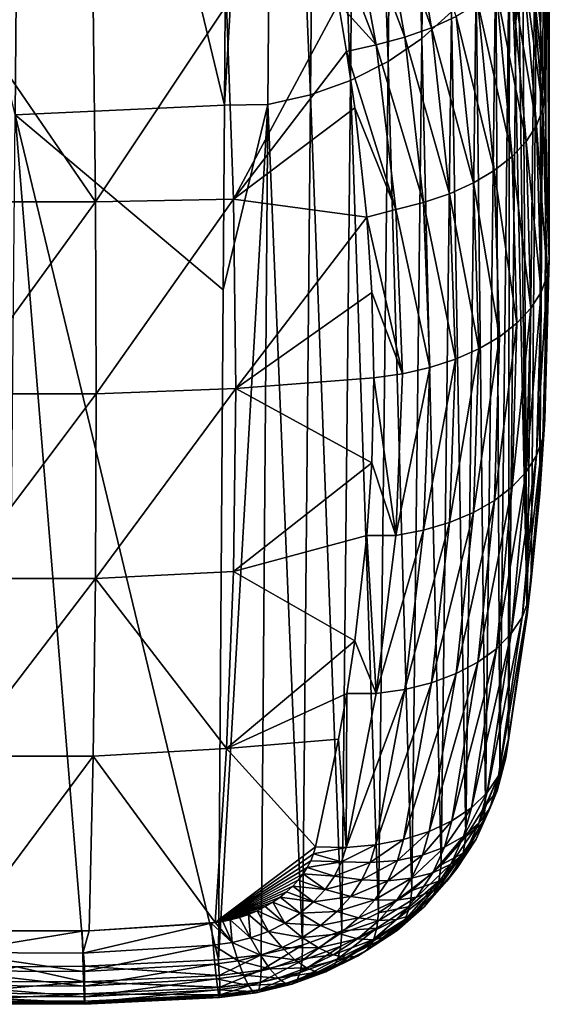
# Model space of a CAD drawing. Header units: metres. Extents: x -22 to 72, y -222 to 22.
# Tile 206 of 256: x 66.76 to 71.8, y -53.88 to -44.52. Entities that reach past the tile are written whole.
import ezdxf

# ---------------------------------------------------------------- set-up
doc = ezdxf.new("R2010")
doc.units = ezdxf.units.M
doc.layers.add('solid_509499_SW0002_01', color=7, linetype='CONTINUOUS')

msp = doc.modelspace()

# ---------------------------------------------------------------- linework, layer by layer
at = {"layer": 'solid_509499_SW0002_01'}
for points in [[(71.730515, -33.688332, 120.979683), (71.709061, -44.50349, 136.368835), (71.757416, -45.231922, 135.890762)], [(71.730515, -33.688332, 120.979683), (71.757416, -45.231922, 135.890762), (71.800003, -46.789963, 134.829468)], [(71.800003, -35.97543, 119.378242), (71.730515, -33.688332, 120.979683), (71.800003, -46.789963, 134.829468)], [(71.800003, -35.97543, 119.378242), (71.757759, -48.320034, 133.728683), (71.709061, -49.024555, 133.203156)], [(71.730515, -38.262527, 117.776802), (71.800003, -35.97543, 119.378242), (71.709061, -49.024555, 133.203156)], [(71.800003, -35.97543, 119.378242), (71.800003, -46.789963, 134.829468), (71.757759, -48.320034, 133.728683)], [(70.357048, -36.801651, 107.146858), (70.683784, -36.575733, 107.307121), (70.588989, -44.696438, 118.84938)], [(70.683784, -36.575733, 107.307121), (70.870377, -44.443447, 119.028625), (70.588989, -44.696438, 118.84938)], [(69.994202, -36.987045, 107.014771), (70.357048, -36.801651, 107.146858), (70.267166, -44.914764, 118.694191)], [(70.357048, -36.801651, 107.146858), (70.588989, -44.696438, 118.84938), (70.267166, -44.914764, 118.694191)], [(69.602631, -37.128136, 106.913551), (69.994202, -36.987045, 107.014771), (69.911194, -45.09417, 118.566086)], [(69.994202, -36.987045, 107.014771), (70.267166, -44.914764, 118.694191), (69.911194, -45.09417, 118.566086)], [(69.190331, -37.222042, 106.845253), (69.602631, -37.128136, 106.913551), (69.527992, -45.231159, 118.467567)], [(69.602631, -37.128136, 106.913551), (69.911194, -45.09417, 118.566086), (69.527992, -45.231159, 118.467567)], [(64.837654, -37.236034, 106.808929), (66.791405, -37.325161, 106.802071), (66.720627, -45.422207, 118.341644)], [(69.190331, -37.222042, 106.845253), (68.710281, -45.328018, 118.309151), (68.738907, -41.105461, 112.287956)], [(69.190331, -37.222042, 106.845253), (69.125031, -45.323067, 118.400536), (68.710281, -45.328018, 118.309151)], [(69.190331, -37.222042, 106.845253), (69.527992, -45.231159, 118.467567), (69.125031, -45.323067, 118.400536)], [(68.710281, -45.328018, 118.309151), (66.720627, -45.422207, 118.341644), (66.791405, -37.325161, 106.802071)], [(68.738907, -41.105461, 112.287956), (68.710281, -45.328018, 118.309151), (66.791405, -37.325161, 106.802071)], [(71.52269, -40.506874, 116.13015), (71.730515, -38.262527, 117.776802), (71.588127, -50.179226, 132.321991)], [(71.730515, -38.262527, 117.776802), (71.627792, -49.850716, 132.57486), (71.588127, -50.179226, 132.321991)], [(71.730515, -38.262527, 117.776802), (71.709061, -49.024555, 133.203156), (71.627792, -49.850716, 132.57486)], [(71.496399, -43.152599, 119.85675), (71.52269, -40.506874, 116.13015), (71.588127, -50.179226, 132.321991)], [(70.413864, -43.02766, 139.330521), (70.148643, -43.125351, 139.420486), (70.680092, -44.593502, 138.320038)], [(70.413864, -43.02766, 139.330521), (70.680092, -44.593502, 138.320038), (70.913513, -44.48542, 138.188385)], [(70.148643, -43.125351, 139.420486), (69.867615, -43.203438, 139.474411), (70.42485, -44.684315, 138.420563)], [(70.148643, -43.125351, 139.420486), (70.42485, -44.684315, 138.420563), (70.680092, -44.593502, 138.320038)], [(71.421738, -43.528545, 119.673897), (71.496399, -43.152599, 119.85675), (71.477974, -44.97554, 122.424049)], [(71.477974, -44.97554, 122.424049), (71.496399, -43.152599, 119.85675), (71.588127, -50.179226, 132.321991)], [(69.867615, -43.203438, 139.474411), (69.577248, -43.260155, 139.491058), (70.153122, -44.755959, 138.487869)], [(69.867615, -43.203438, 139.474411), (70.153122, -44.755959, 138.487869), (70.42485, -44.684315, 138.420563)], [(70.153122, -44.755959, 138.487869), (69.577248, -43.260155, 139.491058), (69.795952, -44.362141, 138.802643)], [(71.290848, -43.853756, 119.444939), (71.421738, -43.528545, 119.673897), (71.328751, -51.678295, 131.170731)], [(71.421738, -43.528545, 119.673897), (71.411324, -51.355972, 131.406158), (71.328751, -51.678295, 131.170731)], [(71.477974, -44.97554, 122.424049), (71.411324, -51.355972, 131.406158), (71.421738, -43.528545, 119.673897)], [(71.604111, -43.774727, 137.17865), (71.540459, -43.929886, 137.413956), (71.737221, -45.368874, 136.129059)], [(71.604111, -43.774727, 137.17865), (71.757416, -45.231922, 135.890762), (71.709061, -44.50349, 136.368835)], [(71.604111, -43.774727, 137.17865), (71.737221, -45.368874, 136.129059), (71.757416, -45.231922, 135.890762)], [(71.105858, -44.160717, 119.228447), (71.290848, -43.853756, 119.444939), (71.192581, -51.989571, 130.944443)], [(71.290848, -43.853756, 119.444939), (71.328751, -51.678295, 131.170731), (71.192581, -51.989571, 130.944443)], [(71.540459, -43.929886, 137.413956), (71.437019, -44.081627, 137.637054), (71.677971, -45.523968, 136.359329)], [(71.540459, -43.929886, 137.413956), (71.677971, -45.523968, 136.359329), (71.737221, -45.368874, 136.129059)], [(71.437019, -44.081627, 137.637054), (71.295967, -44.226784, 137.843292), (71.580055, -45.67437, 136.579269)], [(71.437019, -44.081627, 137.637054), (71.580055, -45.67437, 136.579269), (71.677971, -45.523968, 136.359329)], [(70.870377, -44.443447, 119.028625), (71.105858, -44.160717, 119.228447), (71.005341, -52.283581, 130.731659)], [(71.105858, -44.160717, 119.228447), (71.192581, -51.989571, 130.944443), (71.005341, -52.283581, 130.731659)], [(71.295967, -44.226784, 137.843292), (71.120247, -44.362324, 138.028366), (71.44545, -45.817047, 136.784485)], [(71.295967, -44.226784, 137.843292), (71.44545, -45.817047, 136.784485), (71.580055, -45.67437, 136.579269)], [(66.168983, -46.247478, 137.860199), (67.483833, -46.247166, 137.86026), (66.191322, -44.365807, 138.975296)], [(66.191322, -44.365807, 138.975296), (67.483833, -46.247166, 137.86026), (67.461357, -44.365253, 138.97551)], [(67.461357, -44.365253, 138.97551), (67.483833, -46.247166, 137.86026), (68.730293, -44.379303, 138.900742)], [(67.483833, -46.247166, 137.86026), (68.796227, -46.22448, 137.78035), (68.730293, -44.379303, 138.900742)], [(68.730293, -44.379303, 138.900742), (68.796227, -46.22448, 137.78035), (69.795952, -44.362141, 138.802643)], [(68.796227, -46.22448, 137.78035), (69.87252, -44.819077, 138.512802), (69.795952, -44.362141, 138.802643)], [(70.153122, -44.755959, 138.487869), (69.795952, -44.362141, 138.802643), (69.87252, -44.819077, 138.512802)], [(71.120247, -44.362324, 138.028366), (70.913513, -44.48542, 138.188385), (71.276855, -45.949123, 136.97081)], [(71.120247, -44.362324, 138.028366), (71.276855, -45.949123, 136.97081), (71.44545, -45.817047, 136.784485)], [(70.588989, -44.696438, 118.84938), (70.870377, -44.443447, 119.028625), (70.770386, -52.554783, 130.536148)], [(70.870377, -44.443447, 119.028625), (71.005341, -52.283581, 130.731659), (70.770386, -52.554783, 130.536148)], [(70.913513, -44.48542, 138.188385), (70.680092, -44.593502, 138.320038), (71.077682, -46.067944, 137.134506)], [(70.913513, -44.48542, 138.188385), (71.077682, -46.067944, 137.134506), (71.276855, -45.949123, 136.97081)], [(70.680092, -44.593502, 138.320038), (70.42485, -44.684315, 138.420563), (70.851929, -46.171112, 137.272263)], [(70.680092, -44.593502, 138.320038), (70.851929, -46.171112, 137.272263), (71.077682, -46.067944, 137.134506)], [(70.42485, -44.684315, 138.420563), (70.153122, -44.755959, 138.487869), (70.604156, -46.256546, 137.381332)], [(70.267166, -44.914764, 118.694191), (70.588989, -44.696438, 118.84938), (70.492027, -52.798008, 130.361511)], [(70.42485, -44.684315, 138.420563), (70.604156, -46.256546, 137.381332), (70.851929, -46.171112, 137.272263)], [(70.588989, -44.696438, 118.84938), (70.770386, -52.554783, 130.536148), (70.492027, -52.798008, 130.361511)], [(68.796227, -46.22448, 137.78035), (69.95118, -45.355782, 138.16835), (69.87252, -44.819077, 138.512802)], [(70.153122, -44.755959, 138.487869), (69.87252, -44.819077, 138.512802), (70.339348, -46.322529, 137.459488)], [(70.339348, -46.322529, 137.459488), (69.87252, -44.819077, 138.512802), (69.95118, -45.355782, 138.16835)], [(70.153122, -44.755959, 138.487869), (70.339348, -46.322529, 137.459488), (70.604156, -46.256546, 137.381332)], [(69.911194, -45.09417, 118.566086), (70.267166, -44.914764, 118.694191), (70.175514, -53.00856, 130.211014)], [(70.267166, -44.914764, 118.694191), (70.492027, -52.798008, 130.361511), (70.175514, -53.00856, 130.211014)], [(71.477974, -44.97554, 122.424049), (71.588127, -50.179226, 132.321991), (71.411324, -51.355972, 131.406158)], [(69.527992, -45.231159, 118.467567), (69.911194, -45.09417, 118.566086), (69.82682, -53.182461, 130.087463)], [(69.911194, -45.09417, 118.566086), (70.175514, -53.00856, 130.211014), (69.82682, -53.182461, 130.087463)], [(69.125031, -45.323067, 118.400536), (69.527992, -45.231159, 118.467567), (69.452461, -53.316505, 129.993134)], [(69.527992, -45.231159, 118.467567), (69.82682, -53.182461, 130.087463), (69.452461, -53.316505, 129.993134)], [(71.737221, -45.368874, 136.129059), (71.800003, -46.789963, 134.829468), (71.757416, -45.231922, 135.890762)], [(68.710281, -45.328018, 118.309151), (68.698311, -47.085281, 120.814743), (66.720627, -45.422207, 118.341644)], [(69.125031, -45.323067, 118.400536), (68.65522, -53.456108, 129.898727), (68.698311, -47.085281, 120.814743)], [(69.125031, -45.323067, 118.400536), (69.059372, -53.408272, 129.929825), (68.65522, -53.456108, 129.898727)], [(69.125031, -45.323067, 118.400536), (68.698311, -47.085281, 120.814743), (68.710281, -45.328018, 118.309151)], [(68.796227, -46.22448, 137.78035), (70.065201, -46.395069, 137.486969), (69.95118, -45.355782, 138.16835)], [(69.125031, -45.323067, 118.400536), (69.452461, -53.316505, 129.993134), (69.059372, -53.408272, 129.929825)], [(70.339348, -46.322529, 137.459488), (69.95118, -45.355782, 138.16835), (70.065201, -46.395069, 137.486969)], [(71.737221, -45.368874, 136.129059), (71.677971, -45.523968, 136.359329), (71.780312, -46.950455, 135.058853)], [(71.737221, -45.368874, 136.129059), (71.780312, -46.950455, 135.058853), (71.800003, -46.789963, 134.829468)], [(67.379547, -53.517338, 129.881927), (66.649597, -53.522579, 129.880325), (66.720627, -45.422207, 118.341644)], [(68.65522, -53.456108, 129.898727), (67.379547, -53.517338, 129.881927), (66.720627, -45.422207, 118.341644)], [(68.698311, -47.085281, 120.814743), (68.65522, -53.456108, 129.898727), (66.720627, -45.422207, 118.341644)], [(71.677971, -45.523968, 136.359329), (71.580055, -45.67437, 136.579269), (71.721611, -47.107903, 135.283722)], [(71.677971, -45.523968, 136.359329), (71.721611, -47.107903, 135.283722), (71.780312, -46.950455, 135.058853)], [(71.580055, -45.67437, 136.579269), (71.44545, -45.817047, 136.784485), (71.625053, -47.25909, 135.499649)], [(71.580055, -45.67437, 136.579269), (71.625053, -47.25909, 135.499649), (71.721611, -47.107903, 135.283722)], [(71.44545, -45.817047, 136.784485), (71.276855, -45.949123, 136.97081), (71.492531, -47.401035, 135.702377)], [(71.44545, -45.817047, 136.784485), (71.492531, -47.401035, 135.702377), (71.625053, -47.25909, 135.499649)], [(71.276855, -45.949123, 136.97081), (71.077682, -46.067944, 137.134506), (71.326668, -47.530945, 135.887909)], [(71.276855, -45.949123, 136.97081), (71.326668, -47.530945, 135.887909), (71.492531, -47.401035, 135.702377)], [(71.077682, -46.067944, 137.134506), (70.851929, -46.171112, 137.272263), (71.13073, -47.646255, 136.052582)], [(71.077682, -46.067944, 137.134506), (71.13073, -47.646255, 136.052582), (71.326668, -47.530945, 135.887909)], [(66.161461, -48.075905, 136.659515), (67.491402, -48.075829, 136.659409), (67.483833, -46.247166, 137.86026)], [(66.161461, -48.075905, 136.659515), (67.483833, -46.247166, 137.86026), (66.168983, -46.247478, 137.860199)], [(67.483833, -46.247166, 137.86026), (67.491402, -48.075829, 136.659409), (68.796227, -46.22448, 137.78035)], [(67.491402, -48.075829, 136.659409), (68.818398, -48.025059, 136.586899), (68.796227, -46.22448, 137.78035)], [(68.796227, -46.22448, 137.78035), (68.818398, -48.025059, 136.586899), (70.065201, -46.395069, 137.486969)], [(70.851929, -46.171112, 137.272263), (70.604156, -46.256546, 137.381332), (70.908569, -47.744698, 136.193146)], [(70.851929, -46.171112, 137.272263), (70.908569, -47.744698, 136.193146), (71.13073, -47.646255, 136.052582)], [(70.339348, -46.322529, 137.459488), (70.065201, -46.395069, 137.486969), (70.403534, -47.883591, 136.391449)], [(70.604156, -46.256546, 137.381332), (70.339348, -46.322529, 137.459488), (70.664566, -47.824333, 136.306854)], [(70.339348, -46.322529, 137.459488), (70.403534, -47.883591, 136.391449), (70.664566, -47.824333, 136.306854)], [(70.604156, -46.256546, 137.381332), (70.664566, -47.824333, 136.306854), (70.908569, -47.744698, 136.193146)], [(68.818398, -48.025059, 136.586899), (70.111824, -47.110523, 137.005188), (70.065201, -46.395069, 137.486969)], [(70.403534, -47.883591, 136.391449), (70.065201, -46.395069, 137.486969), (70.111824, -47.110523, 137.005188)], [(71.737572, -48.497135, 133.938797), (71.757759, -48.320034, 133.728683), (71.800003, -46.789963, 134.829468)], [(71.780312, -46.950455, 135.058853), (71.737572, -48.497135, 133.938797), (71.800003, -46.789963, 134.829468)], [(71.780312, -46.950455, 135.058853), (71.678345, -48.660446, 134.163284), (71.737572, -48.497135, 133.938797)], [(71.780312, -46.950455, 135.058853), (71.721611, -47.107903, 135.283722), (71.678345, -48.660446, 134.163284)], [(68.818398, -48.025059, 136.586899), (70.130646, -47.921329, 136.445251), (70.111824, -47.110523, 137.005188)], [(70.403534, -47.883591, 136.391449), (70.111824, -47.110523, 137.005188), (70.130646, -47.921329, 136.445251)], [(71.721611, -47.107903, 135.283722), (71.580444, -48.815681, 134.379852), (71.678345, -48.660446, 134.163284)], [(71.721611, -47.107903, 135.283722), (71.625053, -47.25909, 135.499649), (71.580444, -48.815681, 134.379852)], [(71.625053, -47.25909, 135.499649), (71.445854, -48.959713, 134.584106), (71.580444, -48.815681, 134.379852)], [(71.625053, -47.25909, 135.499649), (71.492531, -47.401035, 135.702377), (71.445854, -48.959713, 134.584106)], [(71.492531, -47.401035, 135.702377), (71.27729, -49.089638, 134.771942), (71.445854, -48.959713, 134.584106)], [(71.492531, -47.401035, 135.702377), (71.326668, -47.530945, 135.887909), (71.27729, -49.089638, 134.771942)], [(71.326668, -47.530945, 135.887909), (71.078133, -49.202839, 134.939575), (71.27729, -49.089638, 134.771942)], [(71.326668, -47.530945, 135.887909), (71.13073, -47.646255, 136.052582), (71.078133, -49.202839, 134.939575)], [(71.13073, -47.646255, 136.052582), (70.852402, -49.297035, 135.083633), (71.078133, -49.202839, 134.939575)], [(71.13073, -47.646255, 136.052582), (70.908569, -47.744698, 136.193146), (70.852402, -49.297035, 135.083633)], [(70.908569, -47.744698, 136.193146), (70.604652, -49.370331, 135.201202), (70.852402, -49.297035, 135.083633)], [(70.908569, -47.744698, 136.193146), (70.664566, -47.824333, 136.306854), (70.604652, -49.370331, 135.201202)], [(70.664566, -47.824333, 136.306854), (70.339859, -49.421249, 135.289932), (70.604652, -49.370331, 135.201202)], [(70.664566, -47.824333, 136.306854), (70.403534, -47.883591, 136.391449), (70.339859, -49.421249, 135.289932)], [(68.818398, -48.025059, 136.586899), (70.111832, -48.730789, 135.870682), (70.130646, -47.921329, 136.445251)], [(70.339859, -49.421249, 135.289932), (70.130646, -47.921329, 136.445251), (70.111832, -48.730789, 135.870682)], [(70.403534, -47.883591, 136.391449), (70.130646, -47.921329, 136.445251), (70.339859, -49.421249, 135.289932)], [(67.483833, -49.829704, 135.35173), (68.796227, -49.762375, 135.303085), (68.818398, -48.025059, 136.586899)], [(67.491402, -48.075829, 136.659409), (67.483833, -49.829704, 135.35173), (68.818398, -48.025059, 136.586899)], [(68.818398, -48.025059, 136.586899), (68.796227, -49.762375, 135.303085), (70.111832, -48.730789, 135.870682)], [(66.168983, -49.829544, 135.35202), (67.491402, -48.075829, 136.659409), (66.161461, -48.075905, 136.659515)], [(66.168983, -49.829544, 135.35202), (67.483833, -49.829704, 135.35173), (67.491402, -48.075829, 136.659409)], [(71.604813, -50.028755, 132.799881), (71.709061, -49.024555, 133.203156), (71.757759, -48.320034, 133.728683)], [(71.737572, -48.497135, 133.938797), (71.604813, -50.028755, 132.799881), (71.757759, -48.320034, 133.728683)], [(71.737572, -48.497135, 133.938797), (71.541176, -50.196789, 133.026154), (71.604813, -50.028755, 132.799881)], [(71.737572, -48.497135, 133.938797), (71.678345, -48.660446, 134.163284), (71.541176, -50.196789, 133.026154)], [(71.678345, -48.660446, 134.163284), (71.437767, -50.35453, 133.245041), (71.541176, -50.196789, 133.026154)], [(71.678345, -48.660446, 134.163284), (71.580444, -48.815681, 134.379852), (71.437767, -50.35453, 133.245041)], [(68.796227, -49.762375, 135.303085), (70.065712, -49.422413, 135.367401), (70.111832, -48.730789, 135.870682)], [(70.339859, -49.421249, 135.289932), (70.111832, -48.730789, 135.870682), (70.065712, -49.422413, 135.367401)], [(71.580444, -48.815681, 134.379852), (71.296745, -50.498684, 133.45195), (71.437767, -50.35453, 133.245041)], [(71.580444, -48.815681, 134.379852), (71.445854, -48.959713, 134.584106), (71.296745, -50.498684, 133.45195)], [(71.445854, -48.959713, 134.584106), (71.121056, -50.626244, 133.642593), (71.296745, -50.498684, 133.45195)], [(71.445854, -48.959713, 134.584106), (71.27729, -49.089638, 134.771942), (71.121056, -50.626244, 133.642593)], [(71.604813, -50.028755, 132.799881), (71.627792, -49.850716, 132.57486), (71.709061, -49.024555, 133.203156)], [(71.27729, -49.089638, 134.771942), (70.91436, -50.734539, 133.812988), (71.121056, -50.626244, 133.642593)], [(71.27729, -49.089638, 134.771942), (71.078133, -49.202839, 134.939575), (70.91436, -50.734539, 133.812988)], [(71.078133, -49.202839, 134.939575), (70.680977, -50.82132, 133.959564), (70.91436, -50.734539, 133.812988)], [(71.078133, -49.202839, 134.939575), (70.852402, -49.297035, 135.083633), (70.680977, -50.82132, 133.959564)], [(70.852402, -49.297035, 135.083633), (70.425774, -50.884769, 134.079269), (70.680977, -50.82132, 133.959564)], [(70.852402, -49.297035, 135.083633), (70.604652, -49.370331, 135.201202), (70.425774, -50.884769, 134.079269)], [(68.796227, -49.762375, 135.303085), (69.951202, -50.423943, 134.619598), (70.065712, -49.422413, 135.367401)], [(70.154083, -50.923565, 134.169617), (70.065712, -49.422413, 135.367401), (69.951202, -50.423943, 134.619598)], [(70.339859, -49.421249, 135.289932), (70.065712, -49.422413, 135.367401), (70.154083, -50.923565, 134.169617)], [(70.604652, -49.370331, 135.201202), (70.154083, -50.923565, 134.169617), (70.425774, -50.884769, 134.079269)], [(70.604652, -49.370331, 135.201202), (70.339859, -49.421249, 135.289932), (70.154083, -50.923565, 134.169617)], [(67.483833, -49.829704, 135.35173), (68.730293, -51.446293, 133.952393), (68.796227, -49.762375, 135.303085)], [(68.796227, -49.762375, 135.303085), (68.730293, -51.446293, 133.952393), (69.951202, -50.423943, 134.619598)], [(66.191322, -51.520958, 133.96521), (67.483833, -49.829704, 135.35173), (66.168983, -49.829544, 135.35202)], [(66.191322, -51.520958, 133.96521), (67.461357, -51.521351, 133.964767), (67.483833, -49.829704, 135.35173)], [(67.483833, -49.829704, 135.35173), (67.461357, -51.521351, 133.964767), (68.730293, -51.446293, 133.952393)], [(71.386032, -51.5354, 131.637619), (71.588127, -50.179226, 132.321991), (71.627792, -49.850716, 132.57486)], [(71.386032, -51.5354, 131.637619), (71.627792, -49.850716, 132.57486), (71.604813, -50.028755, 132.799881)], [(71.31768, -51.707516, 131.869324), (71.604813, -50.028755, 132.799881), (71.541176, -50.196789, 133.026154)], [(71.31768, -51.707516, 131.869324), (71.386032, -51.5354, 131.637619), (71.604813, -50.028755, 132.799881)], [(71.386032, -51.5354, 131.637619), (71.411324, -51.355972, 131.406158), (71.588127, -50.179226, 132.321991)], [(71.207809, -51.866879, 132.094086), (71.541176, -50.196789, 133.026154), (71.437767, -50.35453, 133.245041)], [(71.207809, -51.866879, 132.094086), (71.31768, -51.707516, 131.869324), (71.541176, -50.196789, 133.026154)], [(71.058823, -52.009979, 132.306931), (71.437767, -50.35453, 133.245041), (71.296745, -50.498684, 133.45195)], [(71.058823, -52.009979, 132.306931), (71.207809, -51.866879, 132.094086), (71.437767, -50.35453, 133.245041)], [(68.730293, -51.446293, 133.952393), (69.873505, -50.925442, 134.237473), (69.951202, -50.423943, 134.619598)], [(70.154083, -50.923565, 134.169617), (69.951202, -50.423943, 134.619598), (69.873505, -50.925442, 134.237473)], [(70.874016, -52.133671, 132.50322), (71.296745, -50.498684, 133.45195), (71.121056, -50.626244, 133.642593)], [(70.874016, -52.133671, 132.50322), (71.058823, -52.009979, 132.306931), (71.296745, -50.498684, 133.45195)], [(70.65744, -52.235233, 132.678604), (71.121056, -50.626244, 133.642593), (70.91436, -50.734539, 133.812988)], [(70.65744, -52.235233, 132.678604), (70.874016, -52.133671, 132.50322), (71.121056, -50.626244, 133.642593)], [(70.413864, -52.312431, 132.829254), (70.91436, -50.734539, 133.812988), (70.680977, -50.82132, 133.959564)], [(70.413864, -52.312431, 132.829254), (70.65744, -52.235233, 132.678604), (70.91436, -50.734539, 133.812988)], [(70.148643, -52.363571, 132.951828), (70.680977, -50.82132, 133.959564), (70.425774, -50.884769, 134.079269)], [(70.148643, -52.363571, 132.951828), (70.413864, -52.312431, 132.829254), (70.680977, -50.82132, 133.959564)], [(68.730293, -51.446293, 133.952393), (69.795975, -51.359859, 133.902786), (69.873505, -50.925442, 134.237473)], [(69.867607, -52.387524, 133.04364), (69.873505, -50.925442, 134.237473), (69.795975, -51.359859, 133.902786)], [(69.867607, -52.387524, 133.04364), (70.425774, -50.884769, 134.079269), (70.154083, -50.923565, 134.169617)], [(69.867607, -52.387524, 133.04364), (70.148643, -52.363571, 132.951828), (70.425774, -50.884769, 134.079269)], [(69.867607, -52.387524, 133.04364), (70.154083, -50.923565, 134.169617), (69.873505, -50.925442, 134.237473)], [(68.730293, -51.446293, 133.952393), (69.577248, -52.383781, 133.102631), (69.795975, -51.359859, 133.902786)], [(69.867607, -52.387524, 133.04364), (69.795975, -51.359859, 133.902786), (69.577248, -52.383781, 133.102631)], [(71.30323, -51.849747, 131.398911), (71.328751, -51.678295, 131.170731), (71.411324, -51.355972, 131.406158)], [(71.30323, -51.849747, 131.398911), (71.411324, -51.355972, 131.406158), (71.386032, -51.5354, 131.637619)], [(67.461357, -51.521351, 133.964767), (68.622162, -53.102798, 132.576889), (68.730293, -51.446293, 133.952393)], [(68.730293, -51.446293, 133.952393), (68.622162, -53.102798, 132.576889), (69.577248, -52.383781, 133.102631)], [(66.227943, -53.180767, 132.549484), (67.461357, -51.521351, 133.964767), (66.191322, -51.520958, 133.96521)], [(66.227943, -53.180767, 132.549484), (67.42469, -53.181011, 132.549225), (67.461357, -51.521351, 133.964767)], [(67.461357, -51.521351, 133.964767), (67.42469, -53.181011, 132.549225), (68.622162, -53.102798, 132.576889)], [(71.236336, -52.012352, 131.637802), (71.386032, -51.5354, 131.637619), (71.31768, -51.707516, 131.869324)], [(71.30323, -51.849747, 131.398911), (71.386032, -51.5354, 131.637619), (71.236336, -52.012352, 131.637802)], [(71.30323, -51.849747, 131.398911), (71.192581, -51.989571, 130.944443), (71.328751, -51.678295, 131.170731)], [(71.129089, -52.157806, 131.873001), (71.31768, -51.707516, 131.869324), (71.207809, -51.866879, 132.094086)], [(71.236336, -52.012352, 131.637802), (71.31768, -51.707516, 131.869324), (71.129089, -52.157806, 131.873001)], [(70.983856, -52.282917, 132.099365), (71.207809, -51.866879, 132.094086), (71.058823, -52.009979, 132.306931)], [(71.129089, -52.157806, 131.873001), (71.207809, -51.866879, 132.094086), (70.983856, -52.282917, 132.099365)], [(71.30323, -51.849747, 131.398911), (71.236336, -52.012352, 131.637802), (71.103554, -52.308006, 131.417358)], [(71.167465, -52.154545, 131.171692), (71.30323, -51.849747, 131.398911), (71.103554, -52.308006, 131.417358)], [(71.167465, -52.154545, 131.171692), (71.192581, -51.989571, 130.944443), (71.30323, -51.849747, 131.398911)], [(70.803841, -52.384926, 132.31189), (71.058823, -52.009979, 132.306931), (70.874016, -52.133671, 132.50322)], [(70.983856, -52.282917, 132.099365), (71.058823, -52.009979, 132.306931), (70.803841, -52.384926, 132.31189)], [(71.236336, -52.012352, 131.637802), (71.129089, -52.157806, 131.873001), (71.001213, -52.440056, 131.662445)], [(71.103554, -52.308006, 131.417358), (71.236336, -52.012352, 131.637802), (71.001213, -52.440056, 131.662445)], [(71.167465, -52.154545, 131.171692), (71.005341, -52.283581, 130.731659), (71.192581, -51.989571, 130.944443)], [(70.592995, -52.461597, 132.505905), (70.874016, -52.133671, 132.50322), (70.65744, -52.235233, 132.678604)], [(70.803841, -52.384926, 132.31189), (70.874016, -52.133671, 132.50322), (70.592995, -52.461597, 132.505905)], [(70.355949, -52.511238, 132.677155), (70.65744, -52.235233, 132.678604), (70.413864, -52.312431, 132.829254)], [(70.592995, -52.461597, 132.505905), (70.65744, -52.235233, 132.678604), (70.355949, -52.511238, 132.677155)], [(71.129089, -52.157806, 131.873001), (70.983856, -52.282917, 132.099365), (70.862701, -52.547794, 131.901596)], [(71.001213, -52.440056, 131.662445), (71.129089, -52.157806, 131.873001), (70.862701, -52.547794, 131.901596)], [(71.167465, -52.154545, 131.171692), (71.103554, -52.308006, 131.417358), (70.921989, -52.587826, 131.211823)], [(70.981422, -52.442924, 130.95993), (71.167465, -52.154545, 131.171692), (70.921989, -52.587826, 131.211823)], [(70.981422, -52.442924, 130.95993), (71.005341, -52.283581, 130.731659), (71.167465, -52.154545, 131.171692)], [(70.097931, -52.532757, 132.821854), (70.413864, -52.312431, 132.829254), (70.148643, -52.363571, 132.951828)], [(70.355949, -52.511238, 132.677155), (70.413864, -52.312431, 132.829254), (70.097931, -52.532757, 132.821854)], [(70.983856, -52.282917, 132.099365), (70.803841, -52.384926, 132.31189), (70.691055, -52.628849, 132.129517)], [(70.862701, -52.547794, 131.901596), (70.983856, -52.282917, 132.099365), (70.691055, -52.628849, 132.129517)], [(70.981422, -52.442924, 130.95993), (70.770386, -52.554783, 130.536148), (71.005341, -52.283581, 130.731659)], [(71.103554, -52.308006, 131.417358), (71.001213, -52.440056, 131.662445), (70.826752, -52.707279, 131.466064)], [(70.921989, -52.587826, 131.211823), (71.103554, -52.308006, 131.417358), (70.826752, -52.707279, 131.466064)], [(68.622162, -53.102798, 132.576889), (69.557808, -52.449951, 133.050781), (69.577248, -52.383781, 133.102631)], [(69.867607, -52.387524, 133.04364), (69.577248, -52.383781, 133.102631), (69.557808, -52.449951, 133.050781)], [(69.824608, -52.525684, 132.936844), (69.867607, -52.387524, 133.04364), (69.557808, -52.449951, 133.050781)], [(69.824608, -52.525684, 132.936844), (70.148643, -52.363571, 132.951828), (69.867607, -52.387524, 133.04364)], [(70.097931, -52.532757, 132.821854), (70.148643, -52.363571, 132.951828), (69.824608, -52.525684, 132.936844)], [(70.803841, -52.384926, 132.31189), (70.592995, -52.461597, 132.505905), (70.490059, -52.681435, 132.341217)], [(70.691055, -52.628849, 132.129517), (70.803841, -52.384926, 132.31189), (70.490059, -52.681435, 132.341217)], [(68.622162, -53.102798, 132.576889), (69.531265, -52.515072, 133.000336), (69.557808, -52.449951, 133.050781)], [(68.622162, -53.102798, 132.576889), (69.497902, -52.578716, 132.951538), (69.531265, -52.515072, 133.000336)], [(69.824608, -52.525684, 132.936844), (69.531265, -52.515072, 133.000336), (69.497902, -52.578716, 132.951538)], [(69.757805, -52.660099, 132.834793), (69.824608, -52.525684, 132.936844), (69.497902, -52.578716, 132.951538)], [(69.824608, -52.525684, 132.936844), (69.557808, -52.449951, 133.050781), (69.531265, -52.515072, 133.000336)], [(70.097931, -52.532757, 132.821854), (69.824608, -52.525684, 132.936844), (69.757805, -52.660099, 132.834793)], [(70.355949, -52.511238, 132.677155), (70.097931, -52.532757, 132.821854), (70.01825, -52.697235, 132.697784)], [(70.264137, -52.704399, 132.532043), (70.355949, -52.511238, 132.677155), (70.01825, -52.697235, 132.697784)], [(70.592995, -52.461597, 132.505905), (70.355949, -52.511238, 132.677155), (70.264137, -52.704399, 132.532043)], [(70.490059, -52.681435, 132.341217), (70.592995, -52.461597, 132.505905), (70.264137, -52.704399, 132.532043)], [(70.981422, -52.442924, 130.95993), (70.921989, -52.587826, 131.211823), (70.695221, -52.846363, 131.024216)], [(70.748756, -52.709278, 130.766693), (70.981422, -52.442924, 130.95993), (70.695221, -52.846363, 131.024216)], [(71.001213, -52.440056, 131.662445), (70.862701, -52.547794, 131.901596), (70.697792, -52.798664, 131.717072)], [(70.826752, -52.707279, 131.466064), (71.001213, -52.440056, 131.662445), (70.697792, -52.798664, 131.717072)], [(70.748756, -52.709278, 130.766693), (70.770386, -52.554783, 130.536148), (70.981422, -52.442924, 130.95993)], [(68.622162, -53.102798, 132.576889), (69.458008, -52.640446, 132.904678), (69.497902, -52.578716, 132.951538)], [(69.757805, -52.660099, 132.834793), (69.497902, -52.578716, 132.951538), (69.458008, -52.640446, 132.904678)], [(70.01825, -52.697235, 132.697784), (70.097931, -52.532757, 132.821854), (69.757805, -52.660099, 132.834793)], [(70.748756, -52.709278, 130.766693), (70.492027, -52.798008, 130.361511), (70.770386, -52.554783, 130.536148)], [(70.862701, -52.547794, 131.901596), (70.691055, -52.628849, 132.129517), (70.537964, -52.859966, 131.959305)], [(70.697792, -52.798664, 131.717072), (70.862701, -52.547794, 131.901596), (70.537964, -52.859966, 131.959305)], [(70.921989, -52.587826, 131.211823), (70.826752, -52.707279, 131.466064), (70.609146, -52.954281, 131.286758)], [(70.695221, -52.846363, 131.024216), (70.921989, -52.587826, 131.211823), (70.609146, -52.954281, 131.286758)], [(68.622162, -53.102798, 132.576889), (69.411903, -52.699883, 132.860001), (69.458008, -52.640446, 132.904678)], [(68.622162, -53.102798, 132.576889), (69.359932, -52.756645, 132.817719), (69.411903, -52.699883, 132.860001)], [(69.66864, -52.78783, 132.739319), (69.411903, -52.699883, 132.860001), (69.359932, -52.756645, 132.817719)], [(69.66864, -52.78783, 132.739319), (69.458008, -52.640446, 132.904678), (69.411903, -52.699883, 132.860001)], [(69.66864, -52.78783, 132.739319), (69.757805, -52.660099, 132.834793), (69.458008, -52.640446, 132.904678)], [(70.01825, -52.697235, 132.697784), (69.757805, -52.660099, 132.834793), (69.66864, -52.78783, 132.739319)], [(69.91127, -52.853367, 132.581787), (70.01825, -52.697235, 132.697784), (69.66864, -52.78783, 132.739319)], [(70.264137, -52.704399, 132.532043), (70.01825, -52.697235, 132.697784), (69.91127, -52.853367, 132.581787)], [(70.140327, -52.887623, 132.396469), (70.264137, -52.704399, 132.532043), (69.91127, -52.853367, 132.581787)], [(70.490059, -52.681435, 132.341217), (70.264137, -52.704399, 132.532043), (70.140327, -52.887623, 132.396469)], [(70.350769, -52.889839, 132.187439), (70.490059, -52.681435, 132.341217), (70.140327, -52.887623, 132.396469)], [(70.691055, -52.628849, 132.129517), (70.490059, -52.681435, 132.341217), (70.350769, -52.889839, 132.187439)], [(70.537964, -52.859966, 131.959305), (70.691055, -52.628849, 132.129517), (70.350769, -52.889839, 132.187439)], [(70.748756, -52.709278, 130.766693), (70.695221, -52.846363, 131.024216), (70.427467, -53.078697, 130.857407)], [(70.473785, -52.948524, 130.59494), (70.748756, -52.709278, 130.766693), (70.427467, -53.078697, 130.857407)], [(70.473785, -52.948524, 130.59494), (70.492027, -52.798008, 130.361511), (70.748756, -52.709278, 130.766693)], [(70.826752, -52.707279, 131.466064), (70.697792, -52.798664, 131.717072), (70.492416, -53.030655, 131.548523)], [(70.609146, -52.954281, 131.286758), (70.826752, -52.707279, 131.466064), (70.492416, -53.030655, 131.548523)], [(68.622162, -53.102798, 132.576889), (69.302399, -52.810406, 132.778046), (69.359932, -52.756645, 132.817719)], [(69.558922, -52.906445, 132.651886), (69.359932, -52.756645, 132.817719), (69.302399, -52.810406, 132.778046)], [(69.558922, -52.906445, 132.651886), (69.66864, -52.78783, 132.739319), (69.359932, -52.756645, 132.817719)], [(69.91127, -52.853367, 132.581787), (69.66864, -52.78783, 132.739319), (69.558922, -52.906445, 132.651886)], [(70.473785, -52.948524, 130.59494), (70.175514, -53.00856, 130.211014), (70.492027, -52.798008, 130.361511)], [(70.697792, -52.798664, 131.717072), (70.537964, -52.859966, 131.959305), (70.347603, -53.073799, 131.803772)], [(70.492416, -53.030655, 131.548523), (70.697792, -52.798664, 131.717072), (70.347603, -53.073799, 131.803772)], [(68.622162, -53.102798, 132.576889), (69.239571, -52.860901, 132.74115), (69.302399, -52.810406, 132.778046)], [(68.622162, -53.102798, 132.576889), (69.171646, -52.907837, 132.70723), (69.239571, -52.860901, 132.74115)], [(69.430725, -53.01371, 132.573929), (69.239571, -52.860901, 132.74115), (69.171646, -52.907837, 132.70723)], [(69.558922, -52.906445, 132.651886), (69.302399, -52.810406, 132.778046), (69.239571, -52.860901, 132.74115)], [(69.430725, -53.01371, 132.573929), (69.558922, -52.906445, 132.651886), (69.239571, -52.860901, 132.74115)], [(69.77916, -52.998165, 132.475647), (69.91127, -52.853367, 132.581787), (69.558922, -52.906445, 132.651886)], [(70.140327, -52.887623, 132.396469), (69.91127, -52.853367, 132.581787), (69.77916, -52.998165, 132.475647)], [(69.987007, -53.057377, 132.272476), (70.140327, -52.887623, 132.396469), (69.77916, -52.998165, 132.475647)], [(70.350769, -52.889839, 132.187439), (70.140327, -52.887623, 132.396469), (69.987007, -53.057377, 132.272476)], [(70.177887, -53.082775, 132.046875), (70.350769, -52.889839, 132.187439), (69.987007, -53.057377, 132.272476)], [(70.537964, -52.859966, 131.959305), (70.350769, -52.889839, 132.187439), (70.177887, -53.082775, 132.046875)], [(70.347603, -53.073799, 131.803772), (70.537964, -52.859966, 131.959305), (70.177887, -53.082775, 132.046875)], [(70.695221, -52.846363, 131.024216), (70.609146, -52.954281, 131.286758), (70.352448, -53.176353, 131.127258)], [(70.427467, -53.078697, 130.857407), (70.695221, -52.846363, 131.024216), (70.352448, -53.176353, 131.127258)], [(68.622162, -53.102798, 132.576889), (69.098846, -52.950924, 132.676498), (69.171646, -52.907837, 132.70723)], [(68.622162, -53.102798, 132.576889), (69.021385, -52.989834, 132.649185), (69.098846, -52.950924, 132.676498)], [(68.622162, -53.102798, 132.576889), (68.939552, -53.024178, 132.62561), (69.021385, -52.989834, 132.649185)], [(69.128616, -53.186256, 132.451645), (69.021385, -52.989834, 132.649185), (68.939552, -53.024178, 132.62561)], [(69.286415, -53.107567, 132.50676), (69.098846, -52.950924, 132.676498), (69.021385, -52.989834, 132.649185)], [(69.128616, -53.186256, 132.451645), (69.286415, -53.107567, 132.50676), (69.021385, -52.989834, 132.649185)], [(69.286415, -53.107567, 132.50676), (69.171646, -52.907837, 132.70723), (69.098846, -52.950924, 132.676498)], [(69.286415, -53.107567, 132.50676), (69.430725, -53.01371, 132.573929), (69.171646, -52.907837, 132.70723)], [(69.77916, -52.998165, 132.475647), (69.558922, -52.906445, 132.651886), (69.430725, -53.01371, 132.573929)], [(70.473785, -52.948524, 130.59494), (70.427467, -53.078697, 130.857407), (70.123627, -53.280396, 130.714203)], [(70.161552, -53.156113, 130.447556), (70.473785, -52.948524, 130.59494), (70.123627, -53.280396, 130.714203)], [(70.161552, -53.156113, 130.447556), (70.175514, -53.00856, 130.211014), (70.473785, -52.948524, 130.59494)], [(70.609146, -52.954281, 131.286758), (70.492416, -53.030655, 131.548523), (70.250389, -53.239342, 131.398544)], [(70.352448, -53.176353, 131.127258), (70.609146, -52.954281, 131.286758), (70.250389, -53.239342, 131.398544)], [(68.622162, -53.102798, 132.576889), (68.854012, -53.053463, 132.60611), (68.939552, -53.024178, 132.62561)], [(68.622162, -53.102798, 132.576889), (68.765549, -53.07724, 132.591049), (68.854012, -53.053463, 132.60611)], [(68.622162, -53.102798, 132.576889), (68.694206, -53.091904, 132.582474), (68.765549, -53.07724, 132.591049)], [(68.783836, -53.292618, 132.381638), (68.765549, -53.07724, 132.591049), (68.694206, -53.091904, 132.582474)], [(68.960129, -53.248318, 132.409622), (68.854012, -53.053463, 132.60611), (68.765549, -53.07724, 132.591049)], [(68.783836, -53.292618, 132.381638), (68.960129, -53.248318, 132.409622), (68.765549, -53.07724, 132.591049)], [(68.960129, -53.248318, 132.409622), (68.939552, -53.024178, 132.62561), (68.854012, -53.053463, 132.60611)], [(68.960129, -53.248318, 132.409622), (69.128616, -53.186256, 132.451645), (68.939552, -53.024178, 132.62561)], [(69.624413, -53.128883, 132.381042), (69.430725, -53.01371, 132.573929), (69.286415, -53.107567, 132.50676)], [(69.624413, -53.128883, 132.381042), (69.77916, -52.998165, 132.475647), (69.430725, -53.01371, 132.573929)], [(69.987007, -53.057377, 132.272476), (69.77916, -52.998165, 132.475647), (69.624413, -53.128883, 132.381042)], [(69.80706, -53.210438, 132.162018), (69.987007, -53.057377, 132.272476), (69.624413, -53.128883, 132.381042)], [(70.177887, -53.082775, 132.046875), (69.987007, -53.057377, 132.272476), (69.80706, -53.210438, 132.162018)], [(69.974663, -53.256573, 131.921677), (70.177887, -53.082775, 132.046875), (69.80706, -53.210438, 132.162018)], [(70.161552, -53.156113, 130.447556), (69.82682, -53.182461, 130.087463), (70.175514, -53.00856, 130.211014)], [(70.347603, -53.073799, 131.803772), (70.177887, -53.082775, 132.046875), (69.974663, -53.256573, 131.921677)], [(70.123528, -53.266281, 131.665314), (70.347603, -53.073799, 131.803772), (69.974663, -53.256573, 131.921677)], [(70.427467, -53.078697, 130.857407), (70.352448, -53.176353, 131.127258), (70.061371, -53.369259, 130.990265)], [(70.123627, -53.280396, 130.714203), (70.427467, -53.078697, 130.857407), (70.061371, -53.369259, 130.990265)], [(70.492416, -53.030655, 131.548523), (70.347603, -53.073799, 131.803772), (70.123528, -53.266281, 131.665314)], [(70.250389, -53.239342, 131.398544), (70.492416, -53.030655, 131.548523), (70.123528, -53.266281, 131.665314)], [(66.119766, -53.386395, 132.342789), (67.357658, -53.183041, 132.548508), (66.227943, -53.180767, 132.549484)], [(67.357658, -53.183041, 132.548508), (67.42469, -53.181011, 132.549225), (66.227943, -53.180767, 132.549484)], [(67.363487, -53.391994, 132.340485), (67.42469, -53.181011, 132.549225), (67.357658, -53.183041, 132.548508)], [(67.363487, -53.391994, 132.340485), (68.583481, -53.107063, 132.575165), (67.42469, -53.181011, 132.549225)], [(67.363487, -53.391994, 132.340485), (68.603096, -53.318363, 132.368347), (68.583481, -53.107063, 132.575165)], [(67.42469, -53.181011, 132.549225), (68.583481, -53.107063, 132.575165), (68.622162, -53.102798, 132.576889)], [(68.783836, -53.292618, 132.381638), (68.622162, -53.102798, 132.576889), (68.583481, -53.107063, 132.575165)], [(68.603096, -53.318363, 132.368347), (68.783836, -53.292618, 132.381638), (68.583481, -53.107063, 132.575165)], [(68.783836, -53.292618, 132.381638), (68.694206, -53.091904, 132.582474), (68.622162, -53.102798, 132.576889)], [(69.449852, -53.243019, 132.299591), (69.286415, -53.107567, 132.50676), (69.128616, -53.186256, 132.451645)], [(69.449852, -53.243019, 132.299591), (69.624413, -53.128883, 132.381042), (69.286415, -53.107567, 132.50676)], [(69.80706, -53.210438, 132.162018), (69.624413, -53.128883, 132.381042), (69.449852, -53.243019, 132.299591)], [(70.161552, -53.156113, 130.447556), (70.123627, -53.280396, 130.714203), (69.789337, -53.447773, 130.597137)], [(69.817841, -53.328255, 130.327164), (70.161552, -53.156113, 130.447556), (69.789337, -53.447773, 130.597137)], [(69.817841, -53.328255, 130.327164), (69.82682, -53.182461, 130.087463), (70.161552, -53.156113, 130.447556)], [(70.352448, -53.176353, 131.127258), (70.250389, -53.239342, 131.398544), (69.976158, -53.420746, 131.269669)], [(70.061371, -53.369259, 130.990265), (70.352448, -53.176353, 131.127258), (69.976158, -53.420746, 131.269669)], [(67.363487, -53.391994, 132.340485), (67.357658, -53.183041, 132.548508), (66.119766, -53.386395, 132.342789)], [(69.054337, -53.41341, 132.181915), (68.960129, -53.248318, 132.409622), (68.783836, -53.292618, 132.381638)], [(69.258698, -53.338448, 132.232773), (69.128616, -53.186256, 132.451645), (68.960129, -53.248318, 132.409622)], [(69.054337, -53.41341, 132.181915), (69.258698, -53.338448, 132.232773), (68.960129, -53.248318, 132.409622)], [(69.258698, -53.338448, 132.232773), (69.449852, -53.243019, 132.299591), (69.128616, -53.186256, 132.451645)], [(69.603783, -53.343872, 132.066971), (69.449852, -53.243019, 132.299591), (69.258698, -53.338448, 132.232773)], [(69.448868, -53.461876, 130.23613), (69.452461, -53.316505, 129.993134), (69.82682, -53.182461, 130.087463)], [(69.448868, -53.461876, 130.23613), (69.82682, -53.182461, 130.087463), (69.817841, -53.328255, 130.327164)], [(69.603783, -53.343872, 132.066971), (69.80706, -53.210438, 132.162018), (69.449852, -53.243019, 132.299591)], [(69.974663, -53.256573, 131.921677), (69.80706, -53.210438, 132.162018), (69.603783, -53.343872, 132.066971)], [(69.74482, -53.407913, 131.814011), (69.974663, -53.256573, 131.921677), (69.603783, -53.343872, 132.066971)], [(70.123528, -53.266281, 131.665314), (69.974663, -53.256573, 131.921677), (69.74482, -53.407913, 131.814011)], [(69.869865, -53.433723, 131.54628), (70.123528, -53.266281, 131.665314), (69.74482, -53.407913, 131.814011)], [(70.250389, -53.239342, 131.398544), (70.123528, -53.266281, 131.665314), (69.869865, -53.433723, 131.54628)], [(69.976158, -53.420746, 131.269669), (70.250389, -53.239342, 131.398544), (69.869865, -53.433723, 131.54628)], [(67.368706, -53.568092, 132.103989), (68.603096, -53.318363, 132.368347), (67.363487, -53.391994, 132.340485)], [(67.368706, -53.568092, 132.103989), (68.620712, -53.496994, 132.132202), (68.603096, -53.318363, 132.368347)], [(68.840302, -53.466568, 132.148117), (68.783836, -53.292618, 132.381638), (68.603096, -53.318363, 132.368347)], [(68.620712, -53.496994, 132.132202), (68.840302, -53.466568, 132.148117), (68.603096, -53.318363, 132.368347)], [(68.840302, -53.466568, 132.148117), (69.054337, -53.41341, 132.181915), (68.783836, -53.292618, 132.381638)], [(69.38092, -53.455215, 131.989044), (69.258698, -53.338448, 132.232773), (69.054337, -53.41341, 132.181915)], [(69.061165, -53.55471, 130.176437), (69.059372, -53.408272, 129.929825), (69.452461, -53.316505, 129.993134)], [(69.061165, -53.55471, 130.176437), (69.452461, -53.316505, 129.993134), (69.448868, -53.461876, 130.23613)], [(69.38092, -53.455215, 131.989044), (69.603783, -53.343872, 132.066971), (69.258698, -53.338448, 132.232773)], [(69.74482, -53.407913, 131.814011), (69.603783, -53.343872, 132.066971), (69.38092, -53.455215, 131.989044)], [(69.817841, -53.328255, 130.327164), (69.789337, -53.447773, 130.597137), (69.430618, -53.577827, 130.50853)], [(69.448868, -53.461876, 130.23613), (69.817841, -53.328255, 130.327164), (69.430618, -53.577827, 130.50853)], [(70.061371, -53.369259, 130.990265), (69.976158, -53.420746, 131.269669), (69.674797, -53.571533, 131.164185)], [(69.741302, -53.529465, 130.878204), (70.061371, -53.369259, 130.990265), (69.674797, -53.571533, 131.164185)], [(70.123627, -53.280396, 130.714203), (70.061371, -53.369259, 130.990265), (69.741302, -53.529465, 130.878204)], [(69.789337, -53.447773, 130.597137), (70.123627, -53.280396, 130.714203), (69.741302, -53.529465, 130.878204)], [(67.368706, -53.568092, 132.103989), (66.119766, -53.386395, 132.342789), (66.112671, -53.562683, 132.106262)], [(67.368706, -53.568092, 132.103989), (67.363487, -53.391994, 132.340485), (66.119766, -53.386395, 132.342789)], [(68.662384, -53.605255, 130.149612), (67.379547, -53.517338, 129.881927), (68.65522, -53.456108, 129.898727)], [(68.662384, -53.605255, 130.149612), (68.65522, -53.456108, 129.898727), (69.059372, -53.408272, 129.929825)], [(68.662384, -53.605255, 130.149612), (69.059372, -53.408272, 129.929825), (69.061165, -53.55471, 130.176437)], [(69.142448, -53.542427, 131.929779), (69.054337, -53.41341, 132.181915), (68.840302, -53.466568, 132.148117)], [(69.448868, -53.461876, 130.23613), (69.430618, -53.577827, 130.50853), (69.053818, -53.668354, 130.450317)], [(69.061165, -53.55471, 130.176437), (69.448868, -53.461876, 130.23613), (69.053818, -53.668354, 130.450317)], [(69.142448, -53.542427, 131.929779), (69.38092, -53.455215, 131.989044), (69.054337, -53.41341, 132.181915)], [(69.492599, -53.533997, 131.725784), (69.38092, -53.455215, 131.989044), (69.142448, -53.542427, 131.929779)], [(69.492599, -53.533997, 131.725784), (69.74482, -53.407913, 131.814011), (69.38092, -53.455215, 131.989044)], [(69.789337, -53.447773, 130.597137), (69.741302, -53.529465, 130.878204), (69.397995, -53.654091, 130.793304)], [(69.430618, -53.577827, 130.50853), (69.789337, -53.447773, 130.597137), (69.397995, -53.654091, 130.793304)], [(69.869865, -53.433723, 131.54628), (69.74482, -53.407913, 131.814011), (69.492599, -53.533997, 131.725784)], [(69.591286, -53.573055, 131.448807), (69.869865, -53.433723, 131.54628), (69.492599, -53.533997, 131.725784)], [(69.976158, -53.420746, 131.269669), (69.869865, -53.433723, 131.54628), (69.591286, -53.573055, 131.448807)], [(69.674797, -53.571533, 131.164185), (69.976158, -53.420746, 131.269669), (69.591286, -53.573055, 131.448807)], [(67.38105, -53.66637, 130.130966), (66.095268, -53.661358, 130.132233), (66.736816, -53.52309, 129.880203)], [(67.379547, -53.517338, 129.881927), (66.736816, -53.52309, 129.880203), (66.649597, -53.522579, 129.880325)], [(67.38105, -53.66637, 130.130966), (66.736816, -53.52309, 129.880203), (67.379547, -53.517338, 129.881927)], [(67.373207, -53.707504, 131.844162), (68.620712, -53.496994, 132.132202), (67.368706, -53.568092, 132.103989)], [(67.373207, -53.707504, 131.844162), (68.635925, -53.638794, 131.872131), (68.620712, -53.496994, 132.132202)], [(68.66246, -53.607117, 130.153351), (67.379547, -53.517338, 129.881927), (68.662384, -53.605255, 130.149612)], [(67.38105, -53.66637, 130.130966), (67.379547, -53.517338, 129.881927), (68.66246, -53.607117, 130.153351)], [(68.892502, -53.603973, 131.890488), (68.840302, -53.466568, 132.148117), (68.620712, -53.496994, 132.132202)], [(68.635925, -53.638794, 131.872131), (68.892502, -53.603973, 131.890488), (68.620712, -53.496994, 132.132202)], [(68.66246, -53.607117, 130.153351), (68.662384, -53.605255, 130.149612), (69.061165, -53.55471, 130.176437)], [(68.66246, -53.607117, 130.153351), (69.061165, -53.55471, 130.176437), (68.666359, -53.717873, 130.423996)], [(69.061165, -53.55471, 130.176437), (69.053818, -53.668354, 130.450317), (68.666359, -53.717873, 130.423996)], [(68.892502, -53.603973, 131.890488), (69.142448, -53.542427, 131.929779), (68.840302, -53.466568, 132.148117)], [(69.222511, -53.632534, 131.658768), (69.142448, -53.542427, 131.929779), (68.892502, -53.603973, 131.890488)], [(69.222511, -53.632534, 131.658768), (69.492599, -53.533997, 131.725784), (69.142448, -53.542427, 131.929779)], [(69.591286, -53.573055, 131.448807), (69.492599, -53.533997, 131.725784), (69.222511, -53.632534, 131.658768)], [(69.741302, -53.529465, 130.878204), (69.674797, -53.571533, 131.164185), (69.351707, -53.688988, 131.084213)], [(69.397995, -53.654091, 130.793304), (69.741302, -53.529465, 130.878204), (69.351707, -53.688988, 131.084213)], [(67.373207, -53.707504, 131.844162), (66.112671, -53.562683, 132.106262), (66.106529, -53.702263, 131.846375)], [(67.373207, -53.707504, 131.844162), (67.368706, -53.568092, 132.103989), (66.112671, -53.562683, 132.106262)], [(67.376892, -53.807198, 131.56665), (68.635925, -53.638794, 131.872131), (67.373207, -53.707504, 131.844162)], [(67.376892, -53.807198, 131.56665), (68.648392, -53.74065, 131.593826), (68.635925, -53.638794, 131.872131)], [(67.38105, -53.66637, 130.130966), (68.66246, -53.607117, 130.153351), (68.666359, -53.717873, 130.423996)], [(68.93927, -53.701809, 131.61441), (68.892502, -53.603973, 131.890488), (68.635925, -53.638794, 131.872131)], [(68.648392, -53.74065, 131.593826), (68.93927, -53.701809, 131.61441), (68.635925, -53.638794, 131.872131)], [(68.93927, -53.701809, 131.61441), (69.222511, -53.632534, 131.658768), (68.892502, -53.603973, 131.890488)], [(69.292786, -53.681747, 131.374817), (69.222511, -53.632534, 131.658768), (68.93927, -53.701809, 131.61441)], [(69.430618, -53.577827, 130.50853), (69.397995, -53.654091, 130.793304), (69.037506, -53.741013, 130.737442)], [(69.053818, -53.668354, 130.450317), (69.430618, -53.577827, 130.50853), (69.037506, -53.741013, 130.737442)], [(69.292786, -53.681747, 131.374817), (69.591286, -53.573055, 131.448807), (69.222511, -53.632534, 131.658768)], [(69.674797, -53.571533, 131.164185), (69.591286, -53.573055, 131.448807), (69.292786, -53.681747, 131.374817)], [(69.351707, -53.688988, 131.084213), (69.674797, -53.571533, 131.164185), (69.292786, -53.681747, 131.374817)], [(67.38105, -53.66637, 130.130966), (66.093819, -53.774319, 130.404831), (66.095268, -53.661358, 130.132233)], [(67.38105, -53.66637, 130.130966), (67.382225, -53.77927, 130.403397), (66.093819, -53.774319, 130.404831)], [(67.376892, -53.807198, 131.56665), (66.106529, -53.702263, 131.846375), (66.101463, -53.802097, 131.568741)], [(67.376892, -53.807198, 131.56665), (67.373207, -53.707504, 131.844162), (66.106529, -53.702263, 131.846375)], [(67.379692, -53.865009, 131.277481), (68.648392, -53.74065, 131.593826), (67.376892, -53.807198, 131.56665)], [(67.379692, -53.865009, 131.277481), (68.657837, -53.80032, 131.303421), (68.648392, -53.74065, 131.593826)], [(67.38105, -53.66637, 130.130966), (68.666359, -53.717873, 130.423996), (68.666389, -53.719009, 130.42749)], [(67.38105, -53.66637, 130.130966), (68.666389, -53.719009, 130.42749), (67.382225, -53.77927, 130.403397)], [(67.382225, -53.77927, 130.403397), (68.666389, -53.719009, 130.42749), (68.666924, -53.788803, 130.712006)], [(68.979599, -53.757927, 131.325943), (68.93927, -53.701809, 131.61441), (68.648392, -53.74065, 131.593826)], [(68.657837, -53.80032, 131.303421), (68.979599, -53.757927, 131.325943), (68.648392, -53.74065, 131.593826)], [(69.037506, -53.741013, 130.737442), (69.012581, -53.771091, 131.031464), (68.664063, -53.81649, 131.007309)], [(68.666908, -53.78933, 130.715149), (69.037506, -53.741013, 130.737442), (68.664063, -53.81649, 131.007309)], [(68.666389, -53.719009, 130.42749), (68.666359, -53.717873, 130.423996), (69.053818, -53.668354, 130.450317)], [(68.666389, -53.719009, 130.42749), (69.053818, -53.668354, 130.450317), (68.666924, -53.788803, 130.712006)], [(68.666908, -53.78933, 130.715149), (68.666924, -53.788803, 130.712006), (69.037506, -53.741013, 130.737442)], [(69.053818, -53.668354, 130.450317), (69.037506, -53.741013, 130.737442), (68.666924, -53.788803, 130.712006)], [(68.979599, -53.757927, 131.325943), (69.292786, -53.681747, 131.374817), (68.93927, -53.701809, 131.61441)], [(69.351707, -53.688988, 131.084213), (69.292786, -53.681747, 131.374817), (68.979599, -53.757927, 131.325943)], [(69.012581, -53.771091, 131.031464), (69.351707, -53.688988, 131.084213), (68.979599, -53.757927, 131.325943)], [(69.397995, -53.654091, 130.793304), (69.351707, -53.688988, 131.084213), (69.012581, -53.771091, 131.031464)], [(69.037506, -53.741013, 130.737442), (69.397995, -53.654091, 130.793304), (69.012581, -53.771091, 131.031464)], [(67.382225, -53.77927, 130.403397), (66.093719, -53.845966, 130.691071), (66.093819, -53.774319, 130.404831)], [(67.382225, -53.77927, 130.403397), (67.382385, -53.850895, 130.689468), (66.093719, -53.845966, 130.691071)], [(67.379692, -53.865009, 131.277481), (66.101463, -53.802097, 131.568741), (66.097588, -53.860008, 131.279434)], [(67.379692, -53.865009, 131.277481), (67.376892, -53.807198, 131.56665), (66.101463, -53.802097, 131.568741)], [(67.381531, -53.879681, 130.982956), (68.657837, -53.80032, 131.303421), (67.379692, -53.865009, 131.277481)], [(67.381531, -53.879681, 130.982956), (68.664063, -53.81649, 131.007309), (68.657837, -53.80032, 131.303421)], [(67.382385, -53.850895, 130.689468), (68.664063, -53.81649, 131.007309), (67.381531, -53.879681, 130.982956)], [(67.382225, -53.77927, 130.403397), (68.666924, -53.788803, 130.712006), (68.666908, -53.78933, 130.715149)], [(67.382225, -53.77927, 130.403397), (68.666908, -53.78933, 130.715149), (67.382385, -53.850895, 130.689468)], [(67.382385, -53.850895, 130.689468), (68.666908, -53.78933, 130.715149), (68.664063, -53.81649, 131.007309)], [(69.012581, -53.771091, 131.031464), (68.979599, -53.757927, 131.325943), (68.657837, -53.80032, 131.303421)], [(68.664063, -53.81649, 131.007309), (69.012581, -53.771091, 131.031464), (68.657837, -53.80032, 131.303421)], [(67.382385, -53.850895, 130.689468), (66.094986, -53.874737, 130.984741), (66.093719, -53.845966, 130.691071)], [(67.382385, -53.850895, 130.689468), (67.381531, -53.879681, 130.982956), (66.094986, -53.874737, 130.984741)], [(67.381531, -53.879681, 130.982956), (66.097588, -53.860008, 131.279434), (66.094986, -53.874737, 130.984741)], [(67.381531, -53.879681, 130.982956), (67.379692, -53.865009, 131.277481), (66.097588, -53.860008, 131.279434)]]:
    msp.add_3dface(points, dxfattribs=at)

doc.saveas('drawing.dxf')
